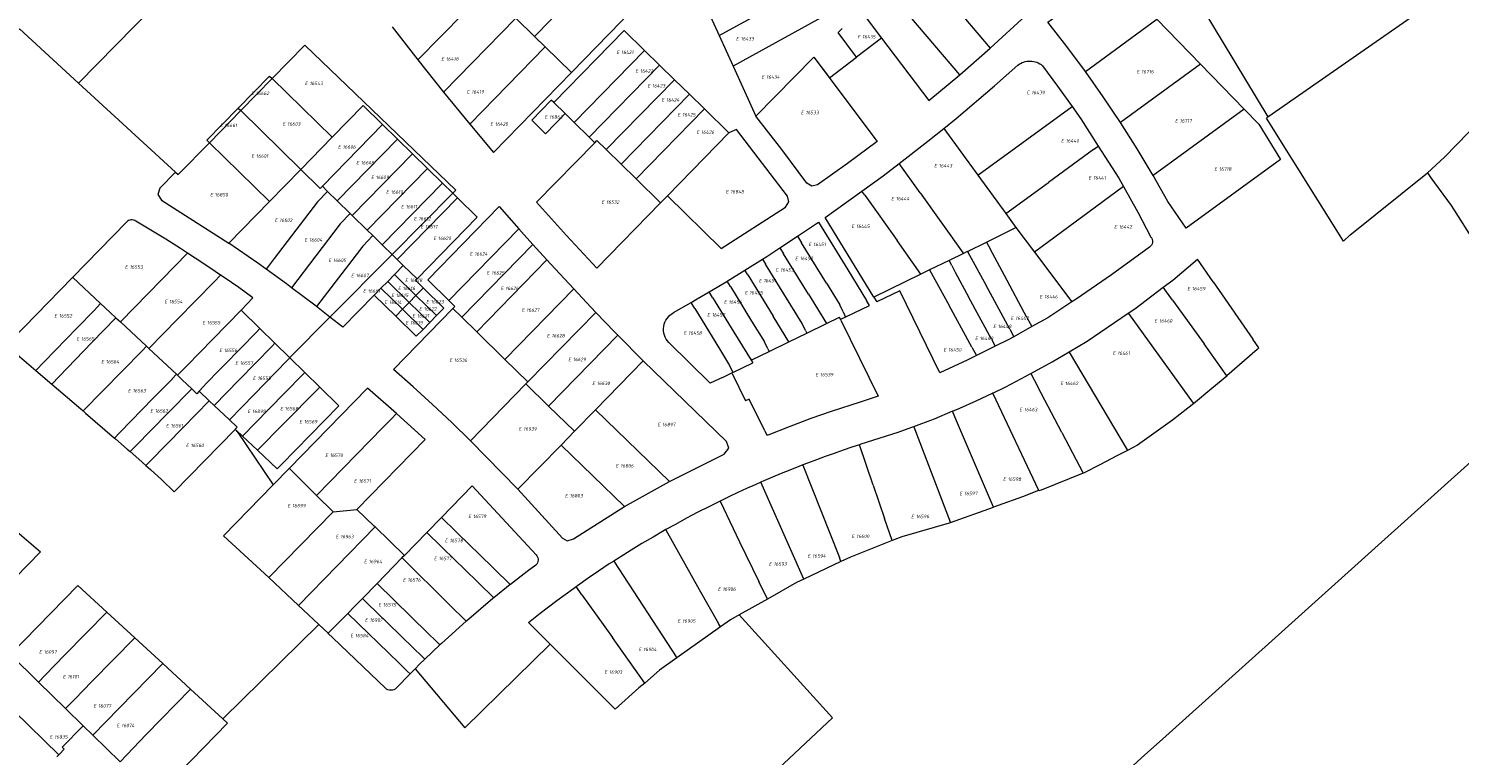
# Model space of a CAD drawing. Header units: metres. Extents: x 103584 to 105269, y 427126 to 429210.
# Tile 32 of 50: x 104220 to 104590, y 428304 to 428491. Entities that reach past the tile are written whole.
import ezdxf
from ezdxf.enums import TextEntityAlignment as Align

# ---------------------------------------------------------------- set-up
doc = ezdxf.new("R2010")
doc.units = ezdxf.units.M
doc.layers.add('B-WE-KG-GRENS_PERCEEL-G', color=1, linetype='Continuous', lineweight=18)
doc.layers.add('B-WE-KG-GRENS_PERCEEL-S', color=7, linetype='Continuous', lineweight=25)
doc.styles.add('NLCS-ISO', font='NLCS-ISO.ttf')

# ---------------------------------------------------------------- blocks, each defined once
blk = doc.blocks.new('SKG-PERCEELNUMMER-SO')
at = {"style": 'NLCS-ISO', "oblique": 10, "flags": 1}
for tag, p in [('GEMEENTECODE', (0, 2.55)), ('PERCEELGROOTTE', (0, -2.45))]:
    blk.add_attdef(tag, text='', height=1.8, dxfattribs=at).set_placement(p, align=Align.MIDDLE_CENTER)
at = {"style": 'NLCS-ISO', "oblique": 10}
blk.add_attdef('SECTIE', text='', height=1.8, dxfattribs=at).set_placement((-0.5, 0), align=Align.MIDDLE_RIGHT)
blk.add_attdef('PERCEELNUMMER', text='', height=1.8, dxfattribs=at).set_placement((0.5, 0), align=Align.MIDDLE_LEFT)

msp = doc.modelspace()

# ---------------------------------------------------------------- linework, layer by layer
at = {"layer": 'B-WE-KG-GRENS_PERCEEL-G', "flags": 128}
for points in [[(104233.068, 428477.196), (104324.653, 428570.485)], [(104468.439, 428486.203), (104477.69, 428494.642), (104458.289, 428518.333)], [(104408.358, 428512.696), (104393.938, 428499.524), (104398.463, 428489.539)], [(104367.251, 428506.076), (104350.818, 428489.252)], [(104360.308, 428479.955), (104376.358, 428496.387), (104367.251, 428506.076)], [(104448.857, 428509.363), (104468.439, 428486.203)], [(104460.569, 428479.349), (104441.282, 428502.16)], [(104493.013, 428480.248), (104488.238, 428486.666), (104483.296, 428492.961), (104500.395, 428505.407), (104500.872, 428504.618), (104511.487, 428493.691)], [(104320.687, 428483.205), (104338.439, 428501.38)], [(104398.463, 428489.539), (104418.137, 428500.371), (104419.519, 428501.785)], [(104426.434, 428495.025), (104402.06, 428481.605)], [(104434.909, 428496.082), (104440.411, 428488.811)], [(104522.794, 428497.192), (104540.158, 428468.499)], [(104540.158, 428468.499), (104581.141, 428496.971)], [(104187.926, 428460.23), (104217.782, 428491.215), (104233.068, 428477.196)], [(104314.059, 428491.765), (104320.687, 428483.205)], [(104327.301, 428474.892), (104345.968, 428494.004)], [(104345.968, 428494.004), (104350.818, 428489.252)], [(104433.956, 428483.927), (104429.165, 428490.258), (104429.516, 428490.614), (104430.217, 428491.327)], [(104493.013, 428480.248), (104511.487, 428493.691)], [(104511.487, 428493.691), (104522.748, 428482.098)], [(104581.369, 428454.034), (104585.748, 428458.131), (104601.36, 428474.071), (104616.063, 428488.272), (104621.093, 428493.229)], [(104350.818, 428489.252), (104353.568, 428486.558)], [(104379.186, 428485.644), (104373.907, 428490.801), (104355.747, 428472.209)], [(104398.463, 428489.539), (104402.06, 428481.605)], [(104440.411, 428488.811), (104433.956, 428483.927)], [(104440.411, 428488.811), (104452.603, 428472.701), (104460.569, 428479.349)], [(104283.018, 428478.385), (104291.446, 428487.009)], [(104291.446, 428487.009), (104330.505, 428449.607)], [(104334.076, 428466.602), (104353.568, 428486.558)], [(104360.308, 428479.955), (104353.568, 428486.558)], [(104361.027, 428467.052), (104379.186, 428485.644)], [(104383.049, 428481.871), (104379.186, 428485.644)], [(104407.928, 428468.659), (104422.925, 428483.911)], [(104422.925, 428483.911), (104439.252, 428462.171), (104431.627, 428456.471), (104423.892, 428450.922), (104422.419, 428450.584), (104421.13, 428451.374), (104414.616, 428460.083), (104407.928, 428468.659)], [(104422.925, 428483.911), (104426.935, 428478.613), (104433.956, 428483.927)], [(104460.569, 428479.349), (104468.439, 428486.203)], [(104320.687, 428483.205), (104327.301, 428474.892)], [(104334.076, 428466.602), (104340.168, 428459.335), (104360.308, 428479.955)], [(104364.89, 428463.279), (104383.049, 428481.871)], [(104386.912, 428478.098), (104383.049, 428481.871)], [(104402.06, 428481.605), (104407.928, 428468.659)], [(104456.476, 428465.52), (104459.659, 428468.081), (104469.551, 428476.491), (104475.561, 428481.821)], [(104475.561, 428481.821), (104475.91, 428482.076), (104476.28, 428482.3), (104476.667, 428482.492), (104477.07, 428482.649), (104477.485, 428482.77), (104477.909, 428482.855), (104478.338, 428482.904), (104478.77, 428482.914), (104479.202, 428482.888), (104479.63, 428482.824), (104480.05, 428482.723), (104480.46, 428482.587), (104480.857, 428482.415), (104481.237, 428482.21), (104481.599, 428481.973), (104481.938, 428481.705)], [(104481.938, 428481.705), (104485.861, 428476.383), (104489.591, 428471.166)], [(104502.084, 428467.057), (104497.635, 428473.71), (104493.013, 428480.248)], [(104522.748, 428482.098), (104502.084, 428467.057)], [(104522.748, 428482.098), (104534.01, 428470.506)], [(104233.068, 428477.196), (104258.123, 428454.218)], [(104274.275, 428470.753), (104282.359, 428479.029), (104283.018, 428478.385)], [(104274.932, 428470.111), (104283.018, 428478.385)], [(104283.018, 428478.385), (104298.528, 428463.242)], [(104386.912, 428478.098), (104369.277, 428460.042)], [(104390.775, 428474.325), (104386.912, 428478.098)], [(104327.301, 428474.892), (104334.076, 428466.602)], [(104355.747, 428472.209), (104355.128, 428472.808), (104350.088, 428467.656), (104353.616, 428464.128), (104358.7, 428469.325)], [(104373.14, 428456.269), (104390.775, 428474.325)], [(104394.638, 428470.551), (104390.775, 428474.325)], [(104266.846, 428461.837), (104266.192, 428462.477), (104274.275, 428470.753)], [(104266.846, 428461.837), (104274.932, 428470.111)], [(104274.275, 428470.753), (104274.932, 428470.111)], [(104274.932, 428470.111), (104290.486, 428454.921)], [(104298.528, 428463.242), (104306.513, 428471.418), (104311.552, 428466.497)], [(104355.747, 428472.209), (104358.7, 428469.325)], [(104358.7, 428469.325), (104361.027, 428467.052)], [(104377.003, 428452.496), (104394.638, 428470.551)], [(104400.984, 428464.354), (104394.638, 428470.551)], [(104465.253, 428453.445), (104489.591, 428471.166)], [(104489.591, 428471.166), (104491.871, 428467.978), (104496.353, 428460.943)], [(104534.01, 428470.506), (104510.491, 428453.386)], [(104534.01, 428470.506), (104537.769, 428466.636), (104543.361, 428457.523), (104519.012, 428439.799), (104514.293, 428446.647), (104510.491, 428453.386)], [(104311.552, 428466.497), (104296.005, 428450.579)], [(104311.552, 428466.497), (104315.414, 428462.724)], [(104361.027, 428467.052), (104364.89, 428463.279)], [(104385.095, 428448.086), (104398.992, 428434.506), (104415.617, 428445.228), (104416.471, 428446.544), (104416.111, 428448.072), (104402.97, 428465.254), (104400.984, 428464.354)], [(104444.941, 428456.475), (104452.382, 428462.226), (104456.476, 428465.52)], [(104456.476, 428465.52), (104465.253, 428453.445)], [(104510.491, 428453.386), (104506.375, 428460.275), (104502.084, 428467.057)], [(104559.67, 428436.418), (104539.776, 428468.164), (104540.158, 428468.499)], [(104258.796, 428453.601), (104258.869, 428453.675), (104266.846, 428461.837)], [(104282.351, 428446.679), (104266.846, 428461.837)], [(104290.486, 428454.921), (104298.528, 428463.242)], [(104315.414, 428462.724), (104299.868, 428446.806)], [(104315.414, 428462.724), (104319.277, 428458.95)], [(104383.348, 428446.298), (104366.851, 428429.408), (104359.034, 428437.87), (104351.339, 428446.443), (104366.37, 428461.832)], [(104364.89, 428463.279), (104366.37, 428461.832)], [(104366.37, 428461.832), (104366.894, 428462.369), (104369.277, 428460.042)], [(104385.095, 428448.086), (104400.984, 428464.354)], [(104319.277, 428458.95), (104303.731, 428443.033)], [(104319.277, 428458.95), (104323.14, 428455.177)], [(104369.277, 428460.042), (104373.14, 428456.269)], [(104495.148, 428460.064), (104483.523, 428451.58)], [(104495.148, 428460.064), (104496.353, 428460.943)], [(104496.353, 428460.943), (104501.639, 428452.646), (104502.851, 428450.51)], [(104258.123, 428454.218), (104254.08, 428450.077), (104253.528, 428448.428), (104254.476, 428446.969), (104271.821, 428435.898)], [(104258.123, 428454.218), (104258.796, 428453.601)], [(104282.351, 428446.679), (104290.486, 428454.921)], [(104290.486, 428454.921), (104295.481, 428450.042), (104296.005, 428450.579)], [(104323.14, 428455.177), (104307.594, 428439.26)], [(104323.14, 428455.177), (104327.004, 428451.404)], [(104373.14, 428456.269), (104377.003, 428452.496)], [(104435.335, 428449.358), (104440.807, 428453.28), (104444.941, 428456.475)], [(104450.356, 428448.899), (104444.941, 428456.475)], [(104297.374, 428449.241), (104296.005, 428450.579)], [(104327.004, 428451.404), (104311.457, 428435.486)], [(104327.004, 428451.404), (104329.687, 428448.783)], [(104377.003, 428452.496), (104383.348, 428446.298)], [(104465.253, 428453.445), (104472.472, 428443.515)], [(104472.472, 428443.515), (104483.523, 428451.58)], [(104502.851, 428450.51), (104479.874, 428433.555)], [(104502.851, 428450.51), (104506.597, 428443.909), (104509.936, 428437.457)], [(104559.67, 428436.418), (104561.286, 428437.965), (104581.369, 428454.034)], [(104581.369, 428454.034), (104582.219, 428452.752), (104587.499, 428445.623), (104593.942, 428435.462), (104599.069, 428427.119), (104603.841, 428418.872), (104613.005, 428403.124), (104614.093, 428401.105)], [(104271.821, 428435.898), (104282.351, 428446.679)], [(104297.374, 428449.241), (104294.754, 428446.558), (104283.599, 428431.941), (104281.49, 428429.178)], [(104299.868, 428446.806), (104297.374, 428449.241)], [(104303.211, 428443.54), (104299.868, 428446.806)], [(104314.008, 428432.994), (104329.687, 428448.783)], [(104330.867, 428447.631), (104315.321, 428431.713)], [(104330.867, 428447.631), (104335.996, 428442.621), (104320.449, 428426.705)], [(104329.687, 428448.783), (104330.505, 428449.607)], [(104329.687, 428448.783), (104330.867, 428447.631)], [(104383.348, 428446.298), (104385.095, 428448.086)], [(104438.417, 428421.975), (104425.822, 428442.541), (104435.335, 428449.358)], [(104436.096, 428448.283), (104435.335, 428449.358)], [(104436.096, 428448.283), (104444.383, 428436.572)], [(104450.356, 428448.899), (104461.491, 428433.319)], [(104303.211, 428443.54), (104300.591, 428440.858), (104288.05, 428424.414)], [(104303.731, 428443.033), (104303.211, 428443.54)], [(104307.594, 428439.26), (104303.731, 428443.033)], [(104328.676, 428421.115), (104323.209, 428426.454), (104341.657, 428445.34), (104343.533, 428443.198), (104346.727, 428439.596)], [(104472.472, 428443.515), (104475.083, 428439.922), (104475.089, 428439.913)], [(104245.426, 428441.333), (104231.521, 428427.068)], [(104247.869, 428441.607), (104247.577, 428441.768), (104247.261, 428441.875), (104246.931, 428441.925), (104246.597, 428441.917), (104246.27, 428441.851), (104245.96, 428441.729), (104245.676, 428441.555), (104245.426, 428441.333)], [(104261.18, 428433.327), (104259.395, 428434.483), (104255.578, 428436.898), (104251.736, 428439.273), (104247.869, 428441.607)], [(104328.676, 428421.115), (104346.727, 428439.596)], [(104346.727, 428439.596), (104348.122, 428438.023), (104350.346, 428435.571)], [(104418.653, 428437.713), (104424.083, 428441.301)], [(104424.083, 428441.301), (104431.651, 428428.991), (104436.515, 428421.079)], [(104467.486, 428436.176), (104475.089, 428439.913)], [(104475.089, 428439.913), (104479.874, 428433.555)], [(104281.49, 428429.178), (104279.352, 428430.717), (104271.821, 428435.898)], [(104309.049, 428437.838), (104306.428, 428435.155), (104296.479, 428422.119), (104294.509, 428419.538)], [(104309.049, 428437.838), (104307.594, 428439.26)], [(104311.457, 428435.486), (104311.168, 428435.769), (104309.049, 428437.838)], [(104414.145, 428434.735), (104418.653, 428437.713)], [(104418.653, 428437.713), (104419.71, 428436.004)], [(104426.152, 428425.589), (104419.71, 428436.004)], [(104450.53, 428427.885), (104444.383, 428436.572)], [(104462.599, 428433.774), (104467.486, 428436.176)], [(104467.486, 428436.176), (104468.421, 428434.428)], [(104509.936, 428437.457), (104510.144, 428437.156), (104510.284, 428436.819), (104510.351, 428436.459), (104510.341, 428436.094), (104510.255, 428435.739), (104510.097, 428435.409), (104509.873, 428435.12), (104509.594, 428434.884)], [(104261.18, 428433.327), (104254.552, 428426.537)], [(104269.745, 428427.639), (104266.952, 428429.533), (104263.186, 428432.028), (104261.18, 428433.327)], [(104297.955, 428416.828), (104314.008, 428432.994)], [(104314.008, 428432.994), (104311.726, 428435.224), (104311.457, 428435.486)], [(104315.321, 428431.713), (104314.008, 428432.994)], [(104350.346, 428435.571), (104332.008, 428416.798)], [(104350.346, 428435.571), (104353.981, 428431.565)], [(104409.62, 428431.786), (104410.763, 428432.5), (104414.145, 428434.735)], [(104414.145, 428434.735), (104415.114, 428433.168)], [(104421.553, 428422.757), (104415.114, 428433.168)], [(104461.537, 428433.255), (104457.857, 428431.46)], [(104461.537, 428433.255), (104461.491, 428433.319)], [(104462.51, 428433.73), (104461.537, 428433.255)], [(104462.51, 428433.73), (104462.599, 428433.774)], [(104462.599, 428433.774), (104467.383, 428424.965)], [(104472.14, 428427.522), (104468.421, 428434.428)], [(104479.874, 428433.555), (104489.536, 428420.717)], [(104509.594, 428434.884), (104499.76, 428427.698), (104490.679, 428421.462), (104489.536, 428420.717)], [(104288.05, 428424.414), (104286.77, 428425.377), (104281.49, 428429.178)], [(104314.629, 428427.83), (104316.908, 428430.162)], [(104316.908, 428430.162), (104315.321, 428431.713)], [(104320.449, 428426.705), (104316.908, 428430.162)], [(104353.981, 428431.565), (104335.871, 428413.025)], [(104353.981, 428431.565), (104356.096, 428429.233), (104360.916, 428424.072)], [(104400.496, 428426.089), (104405.077, 428428.95)], [(104405.077, 428428.95), (104409.62, 428431.786)], [(104405.847, 428427.701), (104405.077, 428428.95)], [(104409.62, 428431.786), (104410.416, 428430.499)], [(104416.96, 428419.919), (104410.416, 428430.499)], [(104452.811, 428428.998), (104450.53, 428427.885)], [(104457.857, 428431.46), (104452.811, 428428.998)], [(104452.811, 428428.998), (104457.817, 428419.835)], [(104458.504, 428430.177), (104457.857, 428431.46)], [(104458.504, 428430.177), (104459.406, 428428.388)], [(104459.406, 428428.388), (104462.902, 428421.878)], [(104513.121, 428424.53), (104515.568, 428426.383), (104521.972, 428431.728)], [(104526.024, 428425.887), (104521.972, 428431.728)], [(104231.521, 428427.068), (104215.81, 428410.95)], [(104231.539, 428427.052), (104231.521, 428427.068)], [(104231.539, 428427.052), (104238.758, 428420.325)], [(104243.895, 428415.618), (104254.552, 428426.537)], [(104258.634, 428416.31), (104268.072, 428425.933)], [(104269.745, 428427.639), (104268.072, 428425.933)], [(104278.086, 428421.811), (104274.402, 428424.424), (104270.69, 428426.998), (104269.745, 428427.639)], [(104311.137, 428424.257), (104312.883, 428426.043)], [(104312.883, 428426.043), (104314.629, 428427.83)], [(104312.883, 428426.043), (104318.427, 428420.629)], [(104320.172, 428422.415), (104314.629, 428427.83)], [(104320.449, 428426.705), (104320.064, 428426.311), (104322.071, 428424.351)], [(104395.859, 428423.321), (104400.424, 428426.044), (104400.496, 428426.089)], [(104401.36, 428424.688), (104400.496, 428426.089)], [(104401.36, 428424.688), (104406.852, 428415.78)], [(104405.847, 428427.701), (104412.385, 428417.095)], [(104426.152, 428425.589), (104429.63, 428419.966)], [(104450.53, 428427.885), (104438.417, 428421.975)], [(104473.516, 428413.671), (104467.383, 428424.965)], [(104477.944, 428416.72), (104472.14, 428427.522)], [(104504.1, 428417.829), (104505.799, 428418.987), (104513.121, 428424.53)], [(104515.504, 428421.216), (104513.121, 428424.53)], [(104526.024, 428425.887), (104536.294, 428411.084)], [(104275.015, 428418.62), (104278.086, 428421.811)], [(104294.509, 428419.538), (104294.074, 428419.88), (104288.05, 428424.414)], [(104309.351, 428422.516), (104301.259, 428414.23), (104297.955, 428416.828)], [(104309.351, 428422.516), (104311.137, 428424.257)], [(104314.938, 428417.059), (104309.351, 428422.516)], [(104316.68, 428418.841), (104311.137, 428424.257)], [(104318.427, 428420.629), (104320.172, 428422.415)], [(104320.172, 428422.415), (104321.92, 428424.204), (104322.071, 428424.351)], [(104325.494, 428417.218), (104320.172, 428422.415)], [(104322.071, 428424.351), (104327.388, 428419.158), (104325.494, 428417.218)], [(104329.716, 428419.037), (104330.247, 428419.58), (104328.676, 428421.115)], [(104360.916, 428424.072), (104343.166, 428405.9)], [(104360.916, 428424.072), (104364.196, 428420.56), (104366.655, 428417.998)], [(104391.208, 428420.576), (104392.789, 428421.49), (104395.859, 428423.321)], [(104396.765, 428421.852), (104395.859, 428423.321)], [(104396.765, 428421.852), (104402.253, 428412.948)], [(104421.553, 428422.757), (104426.221, 428415.209)], [(104437.292, 428419.815), (104436.515, 428421.079)], [(104438.417, 428421.975), (104439.18, 428420.729)], [(104455.435, 428402.46), (104445.109, 428423.598), (104439.18, 428420.729)], [(104468.752, 428411.107), (104462.902, 428421.878)], [(104515.504, 428421.216), (104523.658, 428409.876)], [(104232.693, 428414.02), (104237.083, 428418.536), (104238.758, 428420.325)], [(104238.758, 428420.325), (104241.212, 428418.026)], [(104241.212, 428418.026), (104242.668, 428416.662)], [(104275.015, 428418.62), (104267.696, 428411.114)], [(104279.905, 428413.843), (104275.015, 428418.62)], [(104297.955, 428416.828), (104294.509, 428419.538)], [(104334.275, 428384.919), (104329.402, 428389.631), (104324.457, 428394.267), (104319.441, 428398.827), (104314.355, 428403.308), (104329.716, 428419.037)], [(104314.938, 428417.059), (104316.68, 428418.841)], [(104316.68, 428418.841), (104318.427, 428420.629)], [(104322.001, 428413.641), (104316.68, 428418.841)], [(104318.427, 428420.629), (104323.748, 428415.431)], [(104325.494, 428417.218), (104323.748, 428415.431)], [(104332.008, 428416.798), (104329.716, 428419.037)], [(104366.655, 428417.998), (104349.104, 428400.1)], [(104366.655, 428417.998), (104371.47, 428412.983), (104372.277, 428412.163)], [(104385.488, 428410.238), (104385.116, 428410.665), (104384.795, 428411.132), (104384.531, 428411.633), (104384.327, 428412.162), (104384.185, 428412.711), (104384.109, 428413.272), (104384.097, 428413.838), (104384.152, 428414.402), (104384.271, 428414.956), (104384.454, 428415.492), (104384.698, 428416.004), (104385, 428416.483), (104385.355, 428416.925), (104385.759, 428417.322), (104386.206, 428417.67), (104386.691, 428417.963)], [(104386.691, 428417.963), (104391.208, 428420.576)], [(104392.17, 428419.016), (104391.208, 428420.576)], [(104392.17, 428419.016), (104398.591, 428408.6)], [(104419.888, 428415.159), (104416.96, 428419.919)], [(104430.477, 428418.175), (104429.63, 428419.966)], [(104430.477, 428418.175), (104431.115, 428416.826)], [(104431.335, 428416.933), (104437.292, 428419.815)], [(104463.699, 428409.07), (104457.817, 428419.835)], [(104489.536, 428420.717), (104483.305, 428416.654), (104479.213, 428414.358)], [(104488.806, 428407.845), (104493.506, 428410.613), (104504.1, 428417.829)], [(104504.138, 428417.776), (104504.1, 428417.829)], [(104504.138, 428417.776), (104520.829, 428394.578)], [(104224.181, 428405.269), (104232.693, 428414.02)], [(104242.668, 428416.662), (104236.512, 428410.27)], [(104242.668, 428416.662), (104243.895, 428415.618)], [(104250.623, 428409.308), (104243.895, 428415.618)], [(104258.634, 428416.31), (104251.219, 428408.749)], [(104279.129, 428413.049), (104279.905, 428413.843)], [(104283.767, 428410.069), (104279.905, 428413.843)], [(104287.576, 428406.376), (104297.955, 428416.828)], [(104322.001, 428413.641), (104320.261, 428411.86), (104314.938, 428417.059)], [(104323.748, 428415.431), (104322.001, 428413.641)], [(104335.871, 428413.025), (104332.008, 428416.798)], [(104406.852, 428415.78), (104410.162, 428410.399)], [(104429.884, 428416.033), (104439.496, 428396.402), (104434.844, 428394.89), (104427.395, 428392.463), (104422.145, 428390.615), (104416.558, 428388.508), (104411.293, 428386.473)], [(104416.476, 428410.458), (104412.385, 428417.095)], [(104420.754, 428413.379), (104419.888, 428415.159)], [(104421.083, 428412.704), (104426.221, 428415.209)], [(104426.221, 428415.209), (104429.504, 428416.809)], [(104429.806, 428416.193), (104429.504, 428416.809)], [(104431.115, 428416.826), (104429.806, 428416.193)], [(104429.884, 428416.033), (104429.806, 428416.193)], [(104431.335, 428416.933), (104431.115, 428416.826)], [(104473.516, 428413.671), (104474.56, 428411.748)], [(104479.213, 428414.358), (104474.56, 428411.748)], [(104477.944, 428416.72), (104479.213, 428414.358)], [(104228.053, 428401.487), (104236.512, 428410.27)], [(104267.696, 428411.114), (104260.986, 428404.243), (104259.274, 428402.501)], [(104279.129, 428413.049), (104270.657, 428404.376)], [(104282.987, 428409.269), (104283.767, 428410.069)], [(104287.562, 428406.362), (104283.767, 428410.069)], [(104343.166, 428405.9), (104335.871, 428413.025)], [(104372.277, 428412.163), (104354.41, 428393.869)], [(104372.277, 428412.163), (104378.84, 428405.499)], [(104396.149, 428399.728), (104385.488, 428410.238)], [(104402.253, 428412.948), (104406.72, 428405.702)], [(104411.031, 428408.62), (104410.162, 428410.399)], [(104411.353, 428407.96), (104416.476, 428410.458)], [(104416.476, 428410.458), (104421.083, 428412.704)], [(104420.754, 428413.379), (104421.083, 428412.704)], [(104468.752, 428411.107), (104469.744, 428409.28)], [(104474.56, 428411.748), (104473.064, 428410.909), (104469.744, 428409.28)], [(104529.588, 428401.629), (104523.658, 428409.876)], [(104537.825, 428408.877), (104536.294, 428411.084)], [(104215.991, 428408.218), (104222.03, 428403.057)], [(104234.269, 428392.585), (104249.481, 428408.14)], [(104250.623, 428409.308), (104249.481, 428408.14)], [(104251.219, 428408.749), (104250.623, 428409.308)], [(104258.361, 428402.051), (104251.219, 428408.749)], [(104282.987, 428409.269), (104274.527, 428400.586)], [(104286.846, 428405.489), (104287.632, 428406.293)], [(104287.576, 428406.376), (104287.562, 428406.362)], [(104287.632, 428406.293), (104287.562, 428406.362)], [(104291.497, 428402.518), (104287.632, 428406.293)], [(104398.591, 428408.6), (104401.095, 428404.349)], [(104406.9, 428405.789), (104411.353, 428407.96)], [(104411.031, 428408.62), (104411.353, 428407.96)], [(104464.886, 428406.897), (104462.531, 428405.742), (104455.435, 428402.46)], [(104463.699, 428409.07), (104464.886, 428406.897)], [(104469.744, 428409.28), (104464.886, 428406.897)], [(104478.952, 428402.299), (104484.427, 428405.266), (104488.806, 428407.845)], [(104488.838, 428407.79), (104488.806, 428407.845)], [(104488.838, 428407.79), (104503.813, 428382.559)], [(104537.825, 428408.877), (104537.386, 428408.468), (104529.588, 428401.629)], [(104222.03, 428403.057), (104224.181, 428405.269)], [(104222.03, 428403.057), (104226.164, 428399.525)], [(104259.274, 428402.501), (104258.608, 428401.812)], [(104268.702, 428402.399), (104264.699, 428398.3), (104264.72, 428398.248)], [(104270.657, 428404.376), (104268.702, 428402.399)], [(104286.846, 428405.489), (104278.374, 428396.828)], [(104291.497, 428402.518), (104290.782, 428401.791)], [(104295.355, 428398.748), (104291.497, 428402.518)], [(104349.104, 428400.1), (104343.166, 428405.9)], [(104378.84, 428405.499), (104366.528, 428392.894)], [(104385.615, 428374.418), (104399.796, 428381.457), (104400.933, 428382.957), (104400.322, 428384.736), (104378.84, 428405.499)], [(104399.295, 428401.25), (104401.737, 428402.431)], [(104401.095, 428404.349), (104401.971, 428402.562)], [(104401.737, 428402.431), (104401.978, 428402.548)], [(104401.813, 428402.274), (104401.737, 428402.431)], [(104401.978, 428402.548), (104401.971, 428402.562)], [(104401.978, 428402.548), (104407.157, 428405.053)], [(104406.72, 428405.702), (104406.745, 428405.714)], [(104406.9, 428405.789), (104406.745, 428405.714)], [(104406.745, 428405.714), (104407.157, 428405.053)], [(104228.053, 428401.487), (104226.164, 428399.525)], [(104226.164, 428399.525), (104233.636, 428393.14), (104234.269, 428392.585)], [(104252.358, 428395.871), (104254.571, 428398.106), (104257.279, 428400.878), (104257.242, 428400.917), (104258.361, 428402.051)], [(104258.608, 428401.812), (104258.361, 428402.051)], [(104262.267, 428398.297), (104259.823, 428400.638), (104258.608, 428401.812)], [(104268.103, 428393.993), (104274.527, 428400.586)], [(104279.27, 428382.454), (104284.359, 428377.678), (104285.477, 428378.797), (104300.258, 428393.958), (104295.355, 428398.748)], [(104282.223, 428393.086), (104290.782, 428401.791)], [(104295.355, 428398.748), (104294.635, 428398.018)], [(104348.58, 428399.563), (104334.275, 428384.919)], [(104348.58, 428399.563), (104349.104, 428400.1)], [(104354.41, 428393.869), (104348.58, 428399.563)], [(104367.301, 428175.391), (104474.31, 428272.722), (104494.329, 428291.028), (104508.362, 428303.834), (104512.951, 428307.844), (104614.847, 428399.47)], [(104399.295, 428401.25), (104396.149, 428399.728)], [(104401.813, 428402.274), (104405.229, 428395.207)], [(104469.122, 428397.227), (104472.477, 428398.791), (104478.952, 428402.299)], [(104478.952, 428402.299), (104480.765, 428398.833)], [(104486.957, 428386.993), (104480.765, 428398.833)], [(104529.588, 428401.629), (104529.517, 428401.567), (104525.698, 428398.368), (104520.913, 428394.461)], [(104243.739, 428387.032), (104252.358, 428395.871)], [(104262.267, 428398.297), (104256.204, 428392.106)], [(104266.8, 428395.218), (104260.053, 428388.334)], [(104264.188, 428397.674), (104263.583, 428397.037), (104262.267, 428398.297)], [(104264.188, 428397.674), (104264.72, 428398.248)], [(104264.188, 428397.674), (104266.8, 428395.218)], [(104266.8, 428395.218), (104268.103, 428393.993)], [(104272.008, 428390.32), (104278.374, 428396.828)], [(104286.061, 428389.333), (104294.635, 428398.018)], [(104315.131, 428391.919), (104307.678, 428398.494), (104287.461, 428377.759)], [(104406.185, 428395.674), (104405.229, 428395.207)], [(104410.225, 428387.438), (104406.185, 428395.674)], [(104458.707, 428392.517), (104460.616, 428393.311), (104464.837, 428395.187), (104469.022, 428397.145)], [(104469.134, 428397.202), (104469.022, 428397.145)], [(104469.122, 428397.227), (104469.134, 428397.202)], [(104469.134, 428397.202), (104469.167, 428397.132)], [(104469.167, 428397.132), (104480.945, 428372.126)], [(104234.269, 428392.585), (104234.863, 428392.064)], [(104234.863, 428392.064), (104242.347, 428385.604)], [(104247.685, 428383.408), (104256.204, 428392.106)], [(104268.103, 428393.993), (104272.008, 428390.32)], [(104282.223, 428393.086), (104275.369, 428386.115)], [(104304.946, 428367.203), (104322.516, 428385.212), (104315.22, 428391.841), (104315.131, 428391.919)], [(104313.827, 428390.583), (104315.131, 428391.919)], [(104361.099, 428387.336), (104354.41, 428393.869)], [(104366.528, 428392.894), (104361.099, 428387.336)], [(104385.615, 428374.418), (104366.528, 428392.894)], [(104458.707, 428392.517), (104454.001, 428390.503), (104453.053, 428390.163), (104449.33, 428388.713), (104448.678, 428388.51)], [(104459.739, 428390.077), (104458.707, 428392.517)], [(104520.913, 428394.461), (104519.466, 428393.28), (104515.499, 428390.242), (104506.502, 428383.733), (104503.906, 428382.403)], [(104520.913, 428394.461), (104520.829, 428394.578)], [(104251.457, 428379.564), (104260.053, 428388.334)], [(104257.743, 428371.712), (104273.465, 428387.818)], [(104272.008, 428390.32), (104274.041, 428388.409)], [(104273.508, 428387.863), (104273.465, 428387.818)], [(104274.041, 428388.409), (104273.508, 428387.863)], [(104273.738, 428387.647), (104273.508, 428387.863)], [(104273.738, 428387.647), (104273.831, 428387.559)], [(104273.831, 428387.559), (104275.369, 428386.115)], [(104274.025, 428387.274), (104273.831, 428387.559)], [(104286.061, 428389.333), (104279.27, 428382.454)], [(104294.519, 428370.796), (104311.732, 428388.436)], [(104313.827, 428390.583), (104311.732, 428388.436)], [(104448.678, 428388.51), (104448.14, 428388.308), (104444.604, 428387.046)], [(104448.694, 428388.469), (104448.678, 428388.51)], [(104448.694, 428388.469), (104458.103, 428363.969)], [(104469.261, 428367.736), (104459.739, 428390.077)], [(104243.739, 428387.032), (104242.347, 428385.604)], [(104242.347, 428385.604), (104242.59, 428385.394)], [(104242.59, 428385.394), (104245.616, 428382.774), (104246.395, 428382.091)], [(104274.025, 428387.274), (104283.337, 428373.554)], [(104275.369, 428386.115), (104279.27, 428382.454)], [(104334.275, 428384.919), (104346.518, 428372.402)], [(104361.099, 428387.336), (104357.634, 428383.788)], [(104410.225, 428387.438), (104410.758, 428386.351)], [(104411.293, 428386.473), (104410.993, 428386.384), (104410.758, 428386.351)], [(104434.668, 428383.86), (104432.758, 428383.234), (104430.448, 428382.455), (104428.144, 428381.655), (104425.848, 428380.835), (104423.56, 428379.995), (104421.279, 428379.134), (104420.05, 428378.657)], [(104435.075, 428383.993), (104434.668, 428383.86)], [(104438.23, 428373.481), (104434.668, 428383.86)], [(104444.604, 428387.046), (104435.075, 428383.993)], [(104486.957, 428386.993), (104492.442, 428376.505)], [(104247.685, 428383.408), (104246.395, 428382.091)], [(104246.395, 428382.091), (104248.624, 428380.134), (104250.436, 428378.522)], [(104357.634, 428383.788), (104346.518, 428372.402)], [(104374.05, 428367.906), (104357.634, 428383.788)], [(104503.906, 428382.403), (104501.12, 428380.975), (104496.757, 428378.691), (104492.671, 428376.597), (104492.442, 428376.505)], [(104503.906, 428382.403), (104503.813, 428382.559)], [(104251.457, 428379.564), (104250.436, 428378.522)], [(104250.436, 428378.522), (104251.615, 428377.473), (104254.587, 428374.792)], [(104287.461, 428377.759), (104283.337, 428373.554)], [(104287.491, 428377.729), (104287.461, 428377.759)], [(104287.491, 428377.729), (104294.519, 428370.796)], [(104420.05, 428378.657), (104419.005, 428378.252), (104416.74, 428377.351), (104414.483, 428376.429), (104412.234, 428375.488), (104409.993, 428374.526), (104409.235, 428374.193)], [(104420.082, 428378.575), (104420.05, 428378.657)], [(104420.082, 428378.575), (104429.501, 428354.775)], [(104492.442, 428376.505), (104481.58, 428372.165), (104481.022, 428371.962)], [(104254.587, 428374.792), (104257.743, 428371.712)], [(104283.337, 428373.554), (104270.477, 428360.394), (104282.16, 428349.607)], [(104334.702, 428373.258), (104326.758, 428365.118)], [(104334.702, 428373.258), (104351.188, 428355.473)], [(104374.05, 428367.906), (104385.615, 428374.418)], [(104409.235, 428374.193), (104407.761, 428373.545), (104405.538, 428372.543), (104403.324, 428371.522), (104401.12, 428370.481), (104398.924, 428369.421)], [(104420.325, 428349.18), (104409.235, 428374.193)], [(104438.23, 428373.481), (104441.197, 428364.836)], [(104294.519, 428370.796), (104298.777, 428366.595)], [(104346.518, 428372.402), (104357.979, 428359.732), (104359.227, 428359.061), (104360.883, 428359.573), (104374.05, 428367.906)], [(104398.702, 428369.312), (104395.952, 428367.954), (104392.999, 428366.45), (104390.065, 428364.908), (104387.151, 428363.33), (104384.705, 428361.964)], [(104398.924, 428369.421), (104398.702, 428369.312)], [(104398.715, 428369.285), (104398.702, 428369.312)], [(104398.715, 428369.285), (104403.751, 428358.832)], [(104480.955, 428372.104), (104476.77, 428370.439), (104470.513, 428368.213), (104469.261, 428367.736)], [(104480.945, 428372.126), (104480.955, 428372.104)], [(104480.955, 428372.104), (104481.022, 428371.962)], [(104298.777, 428366.595), (104282.186, 428349.633)], [(104298.777, 428366.595), (104304.946, 428367.203)], [(104309.413, 428362.865), (104304.946, 428367.203)], [(104458.181, 428363.766), (104469.261, 428367.736)], [(104309.611, 428362.673), (104289.847, 428342.421)], [(104309.611, 428362.673), (104309.413, 428362.865)], [(104317.188, 428355.312), (104309.611, 428362.673)], [(104326.758, 428365.118), (104322.995, 428361.263)], [(104334.172, 428357.876), (104326.758, 428365.118)], [(104384.705, 428361.964), (104384.257, 428361.714), (104381.384, 428360.063), (104378.531, 428358.375), (104375.701, 428356.651), (104372.892, 428354.891), (104371.227, 428353.818)], [(104384.728, 428361.923), (104384.705, 428361.964)], [(104384.728, 428361.923), (104393.334, 428346.555)], [(104443.155, 428359.13), (104441.197, 428364.836)], [(104458.181, 428363.766), (104457.862, 428363.653), (104445.636, 428360.106), (104443.155, 428359.13)], [(104458.181, 428363.766), (104458.103, 428363.969)], [(104217.191, 428361.408), (104223.212, 428356.23)], [(104322.995, 428361.263), (104317.188, 428355.312)], [(104330.406, 428354.021), (104322.995, 428361.263)], [(104403.751, 428358.832), (104408.729, 428348.577)], [(104443.155, 428359.13), (104432.405, 428354.9), (104429.918, 428353.722)], [(104223.212, 428356.23), (104213.391, 428346.157), (104206.444, 428339.042)], [(104316.562, 428354.67), (104310.12, 428348.061)], [(104317.188, 428355.312), (104316.562, 428354.67)], [(104316.585, 428354.647), (104316.562, 428354.67)], [(104316.585, 428354.647), (104328.788, 428342.645)], [(104334.172, 428357.876), (104336.318, 428355.78)], [(104344.524, 428347.765), (104336.318, 428355.78)], [(104351.188, 428355.473), (104351.418, 428355.182), (104351.587, 428354.852), (104351.689, 428354.496), (104351.72, 428354.126), (104351.679, 428353.757), (104351.566, 428353.404), (104351.388, 428353.079), (104351.149, 428352.795)], [(104429.918, 428353.722), (104429.501, 428354.775)], [(104330.406, 428354.021), (104332.552, 428351.924)], [(104340.256, 428344.396), (104332.552, 428351.924)], [(104351.149, 428352.795), (104348.892, 428351.19), (104344.611, 428347.833), (104344.524, 428347.765)], [(104371.227, 428353.818), (104370.106, 428353.096), (104367.343, 428351.266), (104364.603, 428349.401), (104361.887, 428347.502), (104361.553, 428347.262)], [(104371.227, 428353.818), (104387.554, 428328.885)], [(104429.918, 428353.722), (104420.325, 428349.18)], [(104215.456, 428329.698), (104232.891, 428347.546)], [(104232.891, 428347.546), (104240.337, 428340.695)], [(104282.171, 428349.618), (104282.16, 428349.607)], [(104289.847, 428342.421), (104282.16, 428349.607)], [(104282.171, 428349.618), (104282.186, 428349.633)], [(104310.12, 428348.061), (104306.356, 428344.2)], [(104310.12, 428348.061), (104323.265, 428335.252)], [(104344.524, 428347.765), (104340.256, 428344.396)], [(104354.788, 428332.446), (104349.222, 428338.019), (104352.252, 428340.398), (104356.532, 428343.641), (104360.875, 428346.799), (104361.553, 428347.262)], [(104363.048, 428345.164), (104361.553, 428347.262)], [(104410.927, 428344.05), (104408.729, 428348.577)], [(104420.325, 428349.18), (104418.451, 428348.293), (104410.927, 428344.05)], [(104306.356, 428344.2), (104304.377, 428342.17)], [(104306.356, 428344.2), (104306.674, 428343.891)], [(104307.527, 428343.061), (104306.674, 428343.891)], [(104340.256, 428344.396), (104340.032, 428344.219), (104333.185, 428338.361), (104333.163, 428338.342)], [(104363.048, 428345.164), (104370.913, 428334.122)], [(104393.334, 428346.555), (104398.313, 428337.699)], [(104410.927, 428344.05), (104403.67, 428339.958)], [(104240.337, 428340.695), (104229.499, 428329.632)], [(104240.337, 428340.695), (104247.565, 428334.045)], [(104289.881, 428342.389), (104289.847, 428342.421)], [(104289.881, 428342.389), (104291.061, 428341.286)], [(104291.061, 428341.286), (104295.083, 428337.489)], [(104300.708, 428338.443), (104302.597, 428340.361)], [(104302.597, 428340.361), (104304.377, 428342.17)], [(104302.597, 428340.361), (104315.756, 428327.545)], [(104312.911, 428337.817), (104307.527, 428343.061)], [(104333.163, 428338.342), (104328.788, 428342.645)], [(104403.67, 428339.958), (104401.373, 428338.663), (104398.796, 428336.84)], [(104427.735, 428313.409), (104403.67, 428339.958)], [(104270.33, 428313.148), (104295.083, 428337.489)], [(104295.083, 428337.489), (104297.52, 428335.205)], [(104300.708, 428338.443), (104297.52, 428335.205)], [(104312.911, 428337.817), (104319.504, 428331.392)], [(104333.163, 428338.342), (104326.78, 428332.595), (104326.38, 428332.216)], [(104398.796, 428336.84), (104387.554, 428328.885)], [(104398.796, 428336.84), (104398.313, 428337.699)], [(104236.521, 428322.766), (104247.565, 428334.045)], [(104247.565, 428334.045), (104254.777, 428327.41)], [(104312.303, 428321.009), (104298.709, 428334.013), (104297.543, 428335.183), (104297.52, 428335.205)], [(104326.38, 428332.216), (104322.465, 428328.506)], [(104325.414, 428333.158), (104323.265, 428335.252)], [(104325.414, 428333.158), (104326.38, 428332.216)], [(104332.76, 428310.772), (104354.788, 428332.446)], [(104379.303, 428322.343), (104377.728, 428321.154), (104371.587, 428315.626), (104354.788, 428332.446)], [(104379.303, 428322.343), (104370.913, 428334.122)], [(104222.701, 428322.626), (104215.456, 428329.698)], [(104224.433, 428324.395), (104229.499, 428329.632)], [(104321.653, 428329.298), (104319.504, 428331.392)], [(104322.465, 428328.506), (104321.13, 428327.241), (104319.984, 428326.067)], [(104321.653, 428329.298), (104322.465, 428328.506)], [(104387.554, 428328.885), (104383.018, 428325.676), (104379.303, 428322.343)], [(104254.777, 428327.41), (104243.542, 428315.907)], [(104254.777, 428327.41), (104261.998, 428320.766)], [(104317.905, 428325.452), (104315.756, 428327.545)], [(104317.905, 428325.452), (104318.663, 428324.714)], [(104319.984, 428326.067), (104318.663, 428324.714)], [(104320.002, 428326.046), (104319.984, 428326.067)], [(104320.002, 428326.046), (104332.76, 428310.772)], [(104227.938, 428303.838), (104208.638, 428322.718)], [(104224.433, 428324.395), (104222.701, 428322.626)], [(104222.71, 428322.617), (104222.701, 428322.626)], [(104229.711, 428315.782), (104222.71, 428322.617)], [(104232.069, 428318.207), (104236.521, 428322.766)], [(104315.088, 428321.052), (104314.786, 428320.822), (104314.446, 428320.65), (104314.082, 428320.542), (104313.704, 428320.501), (104313.325, 428320.53), (104312.957, 428320.627), (104312.612, 428320.788), (104312.303, 428321.009)], [(104318.663, 428324.714), (104315.088, 428321.052)], [(104232.069, 428318.207), (104229.711, 428315.782)], [(104250.541, 428309.068), (104261.998, 428320.766)], [(104261.998, 428320.766), (104270.305, 428313.123)], [(104234.242, 428311.359), (104229.711, 428315.782)], [(104243.542, 428315.907), (104236.779, 428308.882)], [(104228.841, 428305.831), (104234.242, 428311.359)], [(104236.779, 428308.882), (104234.242, 428311.359)], [(104271.547, 428311.98), (104253.036, 428293.012)], [(104270.305, 428313.123), (104270.33, 428313.148)], [(104270.305, 428313.123), (104271.547, 428311.98)], [(104326.981, 428218.855), (104427.735, 428313.409)], [(104243.783, 428302.045), (104236.779, 428308.882)], [(104250.541, 428309.068), (104245.506, 428303.804)], [(104227.938, 428303.838), (104227.446, 428303.335)], [(104228.13, 428304.034), (104227.938, 428303.838)], [(104229.382, 428305.316), (104228.13, 428304.034)], [(104228.841, 428305.831), (104229.382, 428305.316)], [(104245.506, 428303.804), (104243.783, 428302.045)]]:
    msp.add_lwpolyline(points, dxfattribs=at)

# ---------------------------------------------------------------- block references
at = {"layer": 'B-WE-KG-GRENS_PERCEEL-S', "xscale": 0.5, "yscale": 0.5, "zscale": 0.5}
for p, values in [((104403.802, 428488.65), {'PERCEELNUMMER': '16433', 'SECTIE': 'E'}), ((104435.182, 428489.17), {'PERCEELNUMMER': '16435', 'SECTIE': 'E'}), ((104327.694, 428483.449), {'PERCEELNUMMER': '16418', 'SECTIE': 'E'}), ((104372.943, 428485.183), {'PERCEELNUMMER': '16421', 'SECTIE': 'E'}), ((104377.797, 428480.329), {'PERCEELNUMMER': '16422', 'SECTIE': 'E'}), ((104507.248, 428480.165), {'PERCEELNUMMER': '16716', 'SECTIE': 'E'}), ((104292.486, 428477.143), {'PERCEELNUMMER': '16543', 'SECTIE': 'E'}), ((104380.918, 428476.514), {'PERCEELNUMMER': '16423', 'SECTIE': 'E'}), ((104410.39, 428478.768), {'PERCEELNUMMER': '16434', 'SECTIE': 'E'}), ((104278.648, 428474.572), {'PERCEELNUMMER': '16662', 'SECTIE': 'E'}), ((104334.282, 428474.954), {'PERCEELNUMMER': '16419', 'SECTIE': 'E'}), ((104384.558, 428472.874), {'PERCEELNUMMER': '16424', 'SECTIE': 'E'}), ((104478.871, 428474.781), {'PERCEELNUMMER': '16439', 'SECTIE': 'E'}), ((104354.386, 428468.477), {'PERCEELNUMMER': '16863', 'SECTIE': 'E'}), ((104388.719, 428469.06), {'PERCEELNUMMER': '16425', 'SECTIE': 'E'}), ((104420.552, 428469.618), {'PERCEELNUMMER': '16533', 'SECTIE': 'E'}), ((104270.564, 428466.297), {'PERCEELNUMMER': '16661', 'SECTIE': 'E'}), ((104286.739, 428466.662), {'PERCEELNUMMER': '16603', 'SECTIE': 'E'}), ((104340.35, 428466.632), {'PERCEELNUMMER': '16420', 'SECTIE': 'E'}), ((104517.145, 428467.476), {'PERCEELNUMMER': '16717', 'SECTIE': 'E'}), ((104393.574, 428464.552), {'PERCEELNUMMER': '16426', 'SECTIE': 'E'}), ((104487.712, 428462.298), {'PERCEELNUMMER': '16440', 'SECTIE': 'E'}), ((104278.657, 428458.388), {'PERCEELNUMMER': '16601', 'SECTIE': 'E'}), ((104301.014, 428460.737), {'PERCEELNUMMER': '16606', 'SECTIE': 'E'}), ((104305.709, 428456.651), {'PERCEELNUMMER': '16608', 'SECTIE': 'E'}), ((104454.946, 428455.884), {'PERCEELNUMMER': '16443', 'SECTIE': 'E'}), ((104527.296, 428455.042), {'PERCEELNUMMER': '16718', 'SECTIE': 'E'}), ((104309.573, 428452.878), {'PERCEELNUMMER': '16609', 'SECTIE': 'E'}), ((104494.82, 428452.763), {'PERCEELNUMMER': '16441', 'SECTIE': 'E'}), ((104267.994, 428448.404), {'PERCEELNUMMER': '16850', 'SECTIE': 'E'}), ((104313.436, 428449.105), {'PERCEELNUMMER': '16610', 'SECTIE': 'E'}), ((104369.077, 428446.491), {'PERCEELNUMMER': '16532', 'SECTIE': 'E'}), ((104401.144, 428449.175), {'PERCEELNUMMER': '16848', 'SECTIE': 'E'}), ((104443.85, 428447.389), {'PERCEELNUMMER': '16444', 'SECTIE': 'E'}), ((104317.299, 428445.332), {'PERCEELNUMMER': '16611', 'SECTIE': 'E'}), ((104284.701, 428441.836), {'PERCEELNUMMER': '16602', 'SECTIE': 'E'}), ((104320.605, 428442.233), {'PERCEELNUMMER': '16612', 'SECTIE': 'E'}), ((104322.332, 428440.14), {'PERCEELNUMMER': '16617', 'SECTIE': 'E'}), ((104433.622, 428440.281), {'PERCEELNUMMER': '16445', 'SECTIE': 'E'}), ((104501.408, 428440.107), {'PERCEELNUMMER': '16442', 'SECTIE': 'E'}), ((104292.37, 428436.754), {'PERCEELNUMMER': '16604', 'SECTIE': 'E'}), ((104325.658, 428437.168), {'PERCEELNUMMER': '16620', 'SECTIE': 'E'}), ((104422.526, 428435.6), {'PERCEELNUMMER': '16451', 'SECTIE': 'E'}), ((104298.547, 428431.491), {'PERCEELNUMMER': '16605', 'SECTIE': 'E'}), ((104335.056, 428433.134), {'PERCEELNUMMER': '16624', 'SECTIE': 'E'}), ((104419.059, 428431.959), {'PERCEELNUMMER': '16452', 'SECTIE': 'E'}), ((104246.019, 428429.737), {'PERCEELNUMMER': '16553', 'SECTIE': 'E'}), ((104339.42, 428428.232), {'PERCEELNUMMER': '16625', 'SECTIE': 'E'}), ((104414.031, 428429.012), {'PERCEELNUMMER': '16453', 'SECTIE': 'E'}), ((104304.409, 428427.568), {'PERCEELNUMMER': '16607', 'SECTIE': 'E'}), ((104316.527, 428424.23), {'PERCEELNUMMER': '16616', 'SECTIE': 'E'}), ((104318.364, 428426.338), {'PERCEELNUMMER': '16618', 'SECTIE': 'E'}), ((104343.048, 428424.244), {'PERCEELNUMMER': '16626', 'SECTIE': 'E'}), ((104409.697, 428426.238), {'PERCEELNUMMER': '16454', 'SECTIE': 'E'}), ((104520.305, 428424.157), {'PERCEELNUMMER': '16459', 'SECTIE': 'E'}), ((104256.233, 428420.827), {'PERCEELNUMMER': '16554', 'SECTIE': 'E'}), ((104307.495, 428423.529), {'PERCEELNUMMER': '16613', 'SECTIE': 'E'}), ((104313.025, 428420.667), {'PERCEELNUMMER': '16614', 'SECTIE': 'E'}), ((104314.782, 428422.442), {'PERCEELNUMMER': '16615', 'SECTIE': 'E'}), ((104323.78, 428420.786), {'PERCEELNUMMER': '16623', 'SECTIE': 'E'}), ((104400.682, 428420.69), {'PERCEELNUMMER': '16456', 'SECTIE': 'E'}), ((104406.056, 428423.117), {'PERCEELNUMMER': '16455', 'SECTIE': 'E'}), ((104482.165, 428422.077), {'PERCEELNUMMER': '16446', 'SECTIE': 'E'}), ((104227.764, 428417.133), {'PERCEELNUMMER': '16552', 'SECTIE': 'E'}), ((104320.214, 428417.135), {'PERCEELNUMMER': '16621', 'SECTIE': 'E'}), ((104321.961, 428418.923), {'PERCEELNUMMER': '16622', 'SECTIE': 'E'}), ((104348.466, 428418.647), {'PERCEELNUMMER': '16627', 'SECTIE': 'E'}), ((104396.347, 428417.396), {'PERCEELNUMMER': '16457', 'SECTIE': 'E'}), ((104266.012, 428415.394), {'PERCEELNUMMER': '16555', 'SECTIE': 'E'}), ((104318.47, 428415.351), {'PERCEELNUMMER': '16619', 'SECTIE': 'E'}), ((104470.202, 428414.449), {'PERCEELNUMMER': '16448', 'SECTIE': 'E'}), ((104474.71, 428416.529), {'PERCEELNUMMER': '16447', 'SECTIE': 'E'}), ((104511.81, 428415.836), {'PERCEELNUMMER': '16460', 'SECTIE': 'E'}), ((104233.478, 428411.192), {'PERCEELNUMMER': '16565', 'SECTIE': 'E'}), ((104354.958, 428412.028), {'PERCEELNUMMER': '16628', 'SECTIE': 'E'}), ((104390.28, 428412.715), {'PERCEELNUMMER': '16458', 'SECTIE': 'E'}), ((104465.521, 428411.328), {'PERCEELNUMMER': '16449', 'SECTIE': 'E'}), ((104270.358, 428408.223), {'PERCEELNUMMER': '16556', 'SECTIE': 'E'}), ((104329.787, 428405.709), {'PERCEELNUMMER': '16536', 'SECTIE': 'E'}), ((104360.464, 428405.891), {'PERCEELNUMMER': '16629', 'SECTIE': 'E'}), ((104457.373, 428408.381), {'PERCEELNUMMER': '16450', 'SECTIE': 'E'}), ((104501.062, 428407.514), {'PERCEELNUMMER': '16461', 'SECTIE': 'E'}), ((104239.889, 428405.325), {'PERCEELNUMMER': '16564', 'SECTIE': 'E'}), ((104274.487, 428404.963), {'PERCEELNUMMER': '16557', 'SECTIE': 'E'}), ((104424.283, 428401.979), {'PERCEELNUMMER': '16539', 'SECTIE': 'E'}), ((104279.051, 428401.051), {'PERCEELNUMMER': '16558', 'SECTIE': 'E'}), ((104366.653, 428399.721), {'PERCEELNUMMER': '16630', 'SECTIE': 'E'}), ((104487.539, 428399.712), {'PERCEELNUMMER': '16462', 'SECTIE': 'E'}), ((104246.788, 428397.827), {'PERCEELNUMMER': '16563', 'SECTIE': 'E'}), ((104252.547, 428392.611), {'PERCEELNUMMER': '16562', 'SECTIE': 'E'}), ((104277.658, 428392.495), {'PERCEELNUMMER': '16898', 'SECTIE': 'E'}), ((104286.079, 428393.186), {'PERCEELNUMMER': '16568', 'SECTIE': 'E'}), ((104476.963, 428392.951), {'PERCEELNUMMER': '16463', 'SECTIE': 'E'}), ((104256.622, 428388.808), {'PERCEELNUMMER': '16561', 'SECTIE': 'E'}), ((104291.034, 428389.821), {'PERCEELNUMMER': '16569', 'SECTIE': 'E'}), ((104347.681, 428387.968), {'PERCEELNUMMER': '16939', 'SECTIE': 'E'}), ((104383.515, 428389.096), {'PERCEELNUMMER': '16897', 'SECTIE': 'E'}), ((104261.783, 428383.701), {'PERCEELNUMMER': '16560', 'SECTIE': 'E'}), ((104297.724, 428381.173), {'PERCEELNUMMER': '16570', 'SECTIE': 'E'}), ((104372.734, 428378.442), {'PERCEELNUMMER': '16806', 'SECTIE': 'E'}), ((104305.143, 428374.513), {'PERCEELNUMMER': '16571', 'SECTIE': 'E'}), ((104472.749, 428374.995), {'PERCEELNUMMER': '16598', 'SECTIE': 'E'}), ((104359.637, 428370.73), {'PERCEELNUMMER': '16803', 'SECTIE': 'E'}), ((104461.498, 428371.3), {'PERCEELNUMMER': '16597', 'SECTIE': 'E'}), ((104287.99, 428368.162), {'PERCEELNUMMER': '16899', 'SECTIE': 'E'}), ((104334.672, 428365.384), {'PERCEELNUMMER': '16579', 'SECTIE': 'E'}), ((104449.023, 428365.366), {'PERCEELNUMMER': '16596', 'SECTIE': 'E'}), ((104300.451, 428360.176), {'PERCEELNUMMER': '16963', 'SECTIE': 'E'}), ((104328.641, 428359.157), {'PERCEELNUMMER': '16578', 'SECTIE': 'E'}), ((104433.648, 428360.259), {'PERCEELNUMMER': '16600', 'SECTIE': 'E'}), ((104325.821, 428354.524), {'PERCEELNUMMER': '16577', 'SECTIE': 'E'}), ((104422.292, 428355.173), {'PERCEELNUMMER': '16594', 'SECTIE': 'E'}), ((104307.748, 428353.738), {'PERCEELNUMMER': '16964', 'SECTIE': 'E'}), ((104412.282, 428353.099), {'PERCEELNUMMER': '16593', 'SECTIE': 'E'}), ((104317.787, 428348.989), {'PERCEELNUMMER': '16576', 'SECTIE': 'E'}), ((104399.119, 428346.609), {'PERCEELNUMMER': '16906', 'SECTIE': 'E'}), ((104311.444, 428342.604), {'PERCEELNUMMER': '16575', 'SECTIE': 'E'}), ((104307.982, 428338.62), {'PERCEELNUMMER': '16902', 'SECTIE': 'E'}), ((104388.721, 428338.392), {'PERCEELNUMMER': '16905', 'SECTIE': 'E'}), ((104304.238, 428334.619), {'PERCEELNUMMER': '16584', 'SECTIE': 'E'}), ((104223.849, 428330.414), {'PERCEELNUMMER': '16097', 'SECTIE': 'E'}), ((104378.661, 428331.051), {'PERCEELNUMMER': '16904', 'SECTIE': 'E'}), ((104369.825, 428325.205), {'PERCEELNUMMER': '16903', 'SECTIE': 'E'}), ((104229.975, 428324.019), {'PERCEELNUMMER': '16101', 'SECTIE': 'E'}), ((104237.9, 428316.476), {'PERCEELNUMMER': '16077', 'SECTIE': 'E'}), ((104243.888, 428311.406), {'PERCEELNUMMER': '16074', 'SECTIE': 'E'}), ((104226.583, 428308.467), {'PERCEELNUMMER': '16835', 'SECTIE': 'E'})]:
    msp.add_blockref('SKG-PERCEELNUMMER-SO', p, dxfattribs=at).add_auto_attribs(values)

doc.saveas('drawing.dxf')
